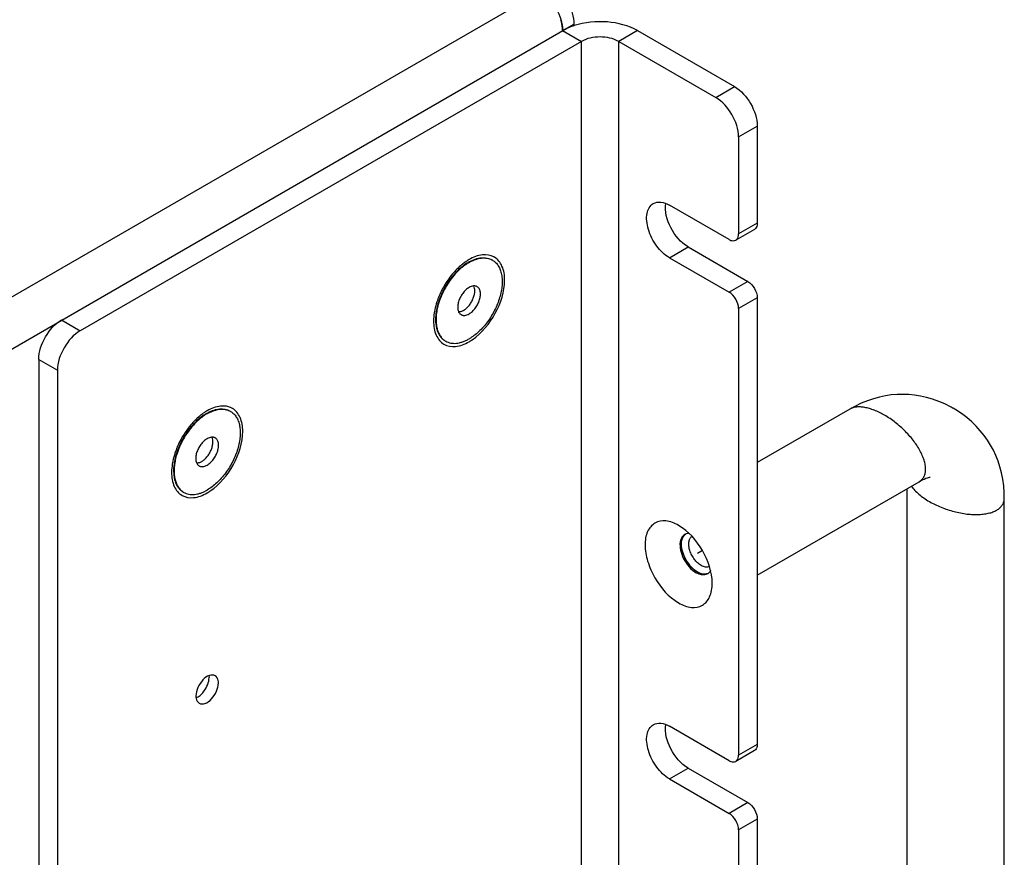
# Model space of a CAD drawing. Header units: inches. Extents: x 0 to 34, y 0 to 22.
# Tile 69 of 127: x 8.1 to 9, y 8.6 to 9.4. Entities that reach past the tile are written whole.
import ezdxf

# ---------------------------------------------------------------- set-up
doc = ezdxf.new("R2010")
doc.units = ezdxf.units.IN
doc.header["$LTSCALE"] = 1.87
doc.header["$MEASUREMENT"] = 0
doc.layers.get('0').update_dxf_attribs({"linetype": 'CONTINUOUS'})
doc.layers.add('02___PRT_ALL_AXES', color=7, linetype='CONTINUOUS')
doc.layers.add('03___PRT_ALL_CURVES', color=7, linetype='CONTINUOUS')

msp = doc.modelspace()

# ---------------------------------------------------------------- linework, layer by layer
at = {"color": 7, "linetype": 'CONTINUOUS'}
for p, q in [((5.51748, 7.67225), (8.5554, 9.42631)), ((5.53836, 7.63609), (8.57628, 9.39014)), ((8.56584, 9.38411), (8.58324, 9.37407)), ((8.63543, 9.38411), (8.61803, 9.37407)), ((8.63543, 9.38411), (8.72562, 9.33204)), ((8.70822, 9.322), (8.72562, 9.33204)), ((8.72943, 9.28526), (8.74683, 9.2953)), ((8.74683, 9.2953), (8.74683, 9.20502)), ((8.74683, 9.20502), (8.72943, 9.19498)), ((8.74424, 9.1993), (8.72684, 9.18926)), ((8.68259, 9.18292), (8.73799, 9.15093)), ((8.73799, 9.15093), (8.72059, 9.14089)), ((8.74683, 9.13562), (8.72943, 9.12558)), ((8.74683, 9.13562), (8.74683, 8.72024)), ((8.09987, 9.11507), (8.11727, 9.10502)), ((8.07866, 9.07833), (8.09606, 9.06828)), ((8.07866, 9.07833), (8.07866, 7.39955)), ((8.83294, 9.03215), (8.74683, 8.98243)), ((8.74683, 8.87772), (8.89731, 8.96461)), ((8.8859, 8.95802), (8.8859, 8.3042)), ((8.97658, 8.94922), (8.97658, 8.94923)), ((8.97658, 8.28222), (8.97658, 8.94922)), ((8.74683, 8.72024), (8.72943, 8.7102)), ((8.74424, 8.71452), (8.72684, 8.70448)), ((8.68259, 8.69814), (8.73799, 8.66615)), ((8.73799, 8.66615), (8.72059, 8.65611)), ((8.74683, 8.65084), (8.72943, 8.6408)), ((8.74683, 8.65084), (8.74683, 8.26098))]:
    msp.add_line(p, q, dxfattribs=at)
at = {"color": 3, "linetype": 'CONTINUOUS'}
for p, q in [((8.57628, 9.39014), (8.57628, 9.3887)), ((8.58324, 9.37407), (8.11727, 9.10502)), ((8.58324, 7.6463), (8.58324, 9.37407)), ((8.61803, 9.37407), (8.70822, 9.322)), ((8.61803, 7.6463), (8.61803, 9.37407)), ((8.72943, 9.28526), (8.72943, 9.19498)), ((8.72059, 9.18988), (8.66519, 9.22187)), ((8.66519, 9.17288), (8.72059, 9.14089)), ((8.72943, 9.12558), (8.72943, 8.7102)), ((8.09606, 9.06828), (8.09606, 7.3895)), ((8.23686, 8.78418), (8.23699, 8.78239)), ((8.72059, 8.7051), (8.66519, 8.73709)), ((8.66519, 8.6881), (8.72059, 8.65611)), ((8.72943, 8.6408), (8.72943, 8.25093))]:
    msp.add_line(p, q, dxfattribs=at)
at = {"color": 7, "linetype": 'CONTINUOUS'}
for points in [[(8.92914, 9.03282), (8.92705, 9.03399), (8.9213, 9.03689), (8.91555, 9.03933), (8.90987, 9.04133), (8.90428, 9.04292), (8.89871, 9.04416), (8.89317, 9.04504), (8.8877, 9.04559), (8.88224, 9.0458), (8.87682, 9.04569), (8.87141, 9.04524), (8.86596, 9.04446), (8.86047, 9.04332), (8.85492, 9.04181), (8.84924, 9.03988), (8.8434, 9.03749), (8.83742, 9.03461), (8.83294, 9.03215)], [(8.97658, 8.94923), (8.97647, 8.95417), (8.97599, 8.96078), (8.97515, 8.96704), (8.97399, 8.97292), (8.97254, 8.97848), (8.97079, 8.98381), (8.96876, 8.98892), (8.96645, 8.99382), (8.96385, 8.99857), (8.96095, 9.00319), (8.95777, 9.00765), (8.95425, 9.012), (8.95042, 9.01621), (8.94626, 9.02025), (8.94171, 9.02417), (8.93675, 9.02793), (8.9314, 9.03147), (8.92906, 9.03286)], [(8.89731, 8.96461), (8.89855, 8.9653), (8.90044, 8.96628), (8.90217, 8.96708), (8.90372, 8.96772), (8.90509, 8.96821), (8.90623, 8.96855), (8.90714, 8.96878), (8.90774, 8.96891)]]:
    msp.add_lwpolyline(points, dxfattribs=at)
for centre, radius, start, end in [((8.52221, 9.38177), 0.04385, 16.49391, 16.62137), ((8.59646, 9.32736), 0.06459, 108.21787, 108.44357), ((8.59663, 9.32684), 0.06514, 107.8585, 108.21768), ((8.49867, 9.13363), 0.04057, 119.60815, 120.00195), ((8.49935, 9.13297), 0.04102, 120.00193, 120.34696), ((8.49334, 9.15809), 0.0145, 60.00322, 62.06812), ((8.51152, 9.11201), 0.06373, 163.16146, 165.44108), ((8.46436, 9.10789), 0.01453, 237.92273, 238.47885), ((8.46435, 9.10788), 0.01451, 238.47876, 240.00291), ((8.24975, 9.01744), 0.0145, 60.00322, 62.06812), ((8.25508, 8.99298), 0.04057, 119.60815, 120.00195), ((8.25576, 8.99233), 0.04102, 120.00193, 120.34696), ((8.26793, 8.97136), 0.06373, 163.16146, 165.44108), ((8.22077, 8.96724), 0.01453, 237.92273, 238.47885), ((8.22076, 8.96723), 0.01451, 238.47876, 240.00291), ((8.68921, 8.90928), 0.00544, 124.65935, 127.04647), ((8.70105, 8.89782), 0.01984, 239.55495, 239.99782), ((8.70092, 8.89759), 0.01957, 239.99799, 240.44538)]:
    msp.add_arc(centre, radius, start, end, dxfattribs=at)
at = {"color": 3, "linetype": 'CONTINUOUS'}
for centre, radius, start, end in [((8.51181, 9.11804), 0.06262, 129.6464, 134.99024), ((8.5083, 9.12219), 0.05718, 127.99956, 129.58744), ((8.50576, 9.12549), 0.05302, 124.1847, 128.02938), ((8.50233, 9.13054), 0.04691, 120.04804, 124.19329), ((8.49447, 9.16005), 0.01549, 59.08179, 60.92762), ((8.52104, 9.10924), 0.07538, 138.185, 144.227), ((8.51669, 9.11309), 0.06957, 134.94733, 138.15505), ((8.52515, 9.10624), 0.08046, 144.20262, 152.89606), ((8.45535, 9.13541), 0.04691, 300.04804, 304.19329), ((8.26217, 8.98484), 0.05302, 124.1847, 128.02938), ((8.25874, 8.9899), 0.04691, 120.04804, 124.19329), ((8.25088, 9.0194), 0.01549, 59.08179, 60.92762), ((8.2731, 8.97245), 0.06957, 134.94733, 138.15505), ((8.26822, 8.9774), 0.06262, 129.6464, 134.99024), ((8.26471, 8.98154), 0.05718, 127.99956, 129.58744), ((8.28156, 8.9656), 0.08046, 144.20262, 152.89606), ((8.27745, 8.9686), 0.07538, 138.185, 144.227), ((8.21176, 8.99477), 0.04691, 300.04804, 304.19329)]:
    msp.add_arc(centre, radius, start, end, dxfattribs=at)
for points, knots in [([(8.5554, 9.42631), (8.55836, 9.42459), (8.56397, 9.41987), (8.57052, 9.41093), (8.57499, 9.40078), (8.57628, 9.39356), (8.57628, 9.39014)], [0, 0, 0, 0, 0.237222, 0.500006, 0.762786, 1, 1, 1, 1]), ([(8.72943, 9.28526), (8.72943, 9.29253), (8.72446, 9.30688), (8.71451, 9.31836), (8.70822, 9.322)], [0, 0, 0, 0, 0.499994, 1, 1, 1, 1]), ([(8.72684, 9.18926), (8.72725, 9.18949), (8.72894, 9.19091), (8.72943, 9.1933), (8.72943, 9.19498)], [0, 0, 0, 0, 0.220937, 1, 1, 1, 1]), ([(8.72059, 9.18988), (8.72114, 9.18956), (8.72304, 9.18862), (8.72553, 9.1885), (8.72684, 9.18926)], [0, 0, 0, 0, 0.29536, 1, 1, 1, 1]), ([(8.502, 9.17359), (8.49884, 9.17534), (8.49031, 9.17654), (8.48267, 9.17336), (8.47884, 9.17115)], [0, 0, 0, 0, 0.449545, 1, 1, 1, 1]), ([(8.5119, 9.15207), (8.5119, 9.15649), (8.51083, 9.16469), (8.50553, 9.17149), (8.50243, 9.17334)], [0, 0, 0, 0, 0.550498, 1, 1, 1, 1]), ([(8.48171, 9.09661), (8.49074, 9.10273), (8.50488, 9.12004), (8.5119, 9.1414), (8.5119, 9.15207)], [0, 0, 0, 0, 0.505376, 1, 1, 1, 1]), ([(8.72943, 9.12558), (8.72943, 9.12861), (8.72736, 9.13459), (8.72321, 9.13937), (8.72059, 9.14089)], [0, 0, 0, 0, 0.499994, 1, 1, 1, 1]), ([(8.44691, 9.12442), (8.44672, 9.12352), (8.44609, 9.12004), (8.44578, 9.1165), (8.44578, 9.11389)], [0, 0, 0, 0, 0.260621, 1, 1, 1, 1]), ([(8.44578, 9.11389), (8.44578, 9.10943), (8.44687, 9.10113), (8.45475, 9.09125), (8.46724, 9.08937), (8.47497, 9.09257), (8.47884, 9.09481)], [0, 0, 0, 0, 0.275389, 0.499991, 0.724621, 1, 1, 1, 1]), ([(8.11727, 9.10502), (8.11097, 9.10139), (8.10102, 9.08991), (8.09606, 9.07555), (8.09606, 9.06828)], [0, 0, 0, 0, 0.500006, 1, 1, 1, 1]), ([(8.25841, 9.03295), (8.25525, 9.0347), (8.24672, 9.03589), (8.23908, 9.03271), (8.23525, 9.0305)], [0, 0, 0, 0, 0.449545, 1, 1, 1, 1]), ([(8.26831, 9.01142), (8.26831, 9.01584), (8.26724, 9.02405), (8.26194, 9.03084), (8.25884, 9.0327)], [0, 0, 0, 0, 0.550498, 1, 1, 1, 1]), ([(8.23812, 8.95597), (8.24715, 8.96209), (8.26129, 8.97939), (8.26831, 9.00075), (8.26831, 9.01142)], [0, 0, 0, 0, 0.505376, 1, 1, 1, 1]), ([(8.20332, 8.98378), (8.20313, 8.98287), (8.2025, 8.9794), (8.20219, 8.97586), (8.20219, 8.97325)], [0, 0, 0, 0, 0.260621, 1, 1, 1, 1]), ([(8.20219, 8.97325), (8.20219, 8.96878), (8.20328, 8.96048), (8.21116, 8.95061), (8.22365, 8.94872), (8.23138, 8.95193), (8.23525, 8.95416)], [0, 0, 0, 0, 0.275389, 0.499991, 0.724621, 1, 1, 1, 1]), ([(8.24264, 8.78412), (8.24109, 8.78501), (8.23628, 8.78474), (8.23067, 8.78012), (8.22625, 8.77344), (8.22481, 8.76795), (8.22481, 8.76531)], [0, 0, 0, 0, 0.183582, 0.435209, 0.72843, 1, 1, 1, 1]), ([(8.22954, 8.76654), (8.23065, 8.76756), (8.23452, 8.77203), (8.23699, 8.77798), (8.23699, 8.78239)], [0, 0, 0, 0, 0.255307, 1, 1, 1, 1]), ([(8.24569, 8.77737), (8.24569, 8.77811), (8.24552, 8.78061), (8.24418, 8.78323), (8.24264, 8.78412)], [0, 0, 0, 0, 0.295175, 1, 1, 1, 1]), ([(8.22786, 8.75856), (8.22941, 8.75766), (8.23422, 8.75794), (8.23983, 8.76255), (8.24425, 8.76924), (8.24569, 8.77473), (8.24569, 8.77737)], [0, 0, 0, 0, 0.183582, 0.435209, 0.72843, 1, 1, 1, 1]), ([(8.22481, 8.76531), (8.22481, 8.76457), (8.22498, 8.76207), (8.22632, 8.75945), (8.22786, 8.75856)], [0, 0, 0, 0, 0.295175, 1, 1, 1, 1]), ([(8.22495, 8.76353), (8.22534, 8.76368), (8.22701, 8.76446), (8.2285, 8.76558), (8.22954, 8.76654)], [0, 0, 0, 0, 0.230857, 1, 1, 1, 1]), ([(8.72684, 8.70448), (8.72725, 8.70472), (8.72894, 8.70613), (8.72943, 8.70852), (8.72943, 8.7102)], [0, 0, 0, 0, 0.220937, 1, 1, 1, 1]), ([(8.72059, 8.7051), (8.72114, 8.70478), (8.72304, 8.70384), (8.72553, 8.70372), (8.72684, 8.70448)], [0, 0, 0, 0, 0.29536, 1, 1, 1, 1]), ([(8.72943, 8.6408), (8.72943, 8.64383), (8.72736, 8.64981), (8.72321, 8.65459), (8.72059, 8.65611)], [0, 0, 0, 0, 0.499994, 1, 1, 1, 1])]:
    msp.add_open_spline(points, degree=3, knots=knots, dxfattribs=at)
at = {"color": 7, "linetype": 'CONTINUOUS'}
for points, knots in [([(8.54496, 9.42028), (8.55115, 9.4167), (8.56095, 9.4054), (8.56584, 9.39127), (8.56584, 9.38411)], [0, 0, 0, 0, 0.500006, 1, 1, 1, 1]), ([(8.56584, 9.38411), (8.56584, 9.38492), (8.56569, 9.38833), (8.565, 9.39171), (8.56426, 9.39422)], [0, 0, 0, 0, 0.235577, 1, 1, 1, 1]), ([(8.57603, 9.38863), (8.57511, 9.38832), (8.57161, 9.38707), (8.56822, 9.38549), (8.56584, 9.38411)], [0, 0, 0, 0, 0.26062, 1, 1, 1, 1]), ([(8.63543, 9.38411), (8.62702, 9.38897), (8.60688, 9.39394), (8.58647, 9.392), (8.57666, 9.38884)], [0, 0, 0, 0, 0.485117, 1, 1, 1, 1]), ([(8.72562, 9.33204), (8.73191, 9.32841), (8.74186, 9.31693), (8.74683, 9.30257), (8.74683, 9.2953)], [0, 0, 0, 0, 0.500006, 1, 1, 1, 1]), ([(8.74683, 9.20502), (8.74683, 9.20439), (8.74669, 9.20228), (8.74555, 9.20006), (8.74424, 9.1993)], [0, 0, 0, 0, 0.295353, 1, 1, 1, 1]), ([(8.47838, 9.16876), (8.47787, 9.16846), (8.47579, 9.1672), (8.4738, 9.16576), (8.47236, 9.16459)], [0, 0, 0, 0, 0.241542, 1, 1, 1, 1]), ([(8.47863, 9.16837), (8.47812, 9.16808), (8.47606, 9.16681), (8.4741, 9.16538), (8.47268, 9.16422)], [0, 0, 0, 0, 0.241723, 1, 1, 1, 1]), ([(8.47863, 9.1689), (8.4796, 9.16945), (8.48154, 9.17045), (8.48449, 9.17163), (8.48739, 9.17246), (8.49021, 9.17292), (8.49293, 9.173), (8.49551, 9.1727), (8.49793, 9.17202), (8.49943, 9.17132), (8.50014, 9.17091)], [0, 0, 0, 0, 0.148312, 0.289079, 0.422181, 0.548044, 0.667449, 0.781519, 0.891761, 1, 1, 1, 1]), ([(8.47884, 9.1685), (8.4798, 9.16905), (8.4817, 9.17005), (8.48461, 9.17125), (8.48747, 9.17211), (8.49026, 9.17261), (8.49294, 9.17275), (8.49551, 9.17252), (8.49792, 9.17192), (8.49942, 9.17128), (8.50013, 9.1709)], [0, 0, 0, 0, 0.14808, 0.28882, 0.422051, 0.548132, 0.667765, 0.781978, 0.892154, 1, 1, 1, 1]), ([(8.50059, 9.17065), (8.50112, 9.17034), (8.50216, 9.16965), (8.50408, 9.16799), (8.50614, 9.16538), (8.50797, 9.1616), (8.50915, 9.15722), (8.50968, 9.15233), (8.50955, 9.14704), (8.50876, 9.14146), (8.50733, 9.13569), (8.50529, 9.12987), (8.50269, 9.12412), (8.49958, 9.11855), (8.49603, 9.11329), (8.49211, 9.10846), (8.4879, 9.10414), (8.48351, 9.10044), (8.4804, 9.09836), (8.47884, 9.09746)], [0, 0, 0, 0, 0.021333, 0.042895, 0.087471, 0.135247, 0.18715, 0.243589, 0.304539, 0.369631, 0.438234, 0.509526, 0.582556, 0.656295, 0.729679, 0.801665, 0.87126, 0.937616, 1, 1, 1, 1]), ([(8.47236, 9.16459), (8.47085, 9.16337), (8.46788, 9.16069), (8.46377, 9.1562), (8.45997, 9.15121), (8.45656, 9.14584), (8.45361, 9.14021), (8.4512, 9.13442), (8.44936, 9.12862), (8.44852, 9.12471), (8.44822, 9.12278)], [0, 0, 0, 0, 0.118799, 0.242827, 0.370487, 0.499999, 0.629511, 0.75717, 0.881201, 1, 1, 1, 1]), ([(8.46599, 9.15782), (8.46423, 9.15588), (8.46092, 9.15175), (8.45664, 9.14503), (8.4531, 9.13791), (8.45127, 9.13296), (8.45051, 9.13047)], [0, 0, 0, 0, 0.24786, 0.500943, 0.753547, 1, 1, 1, 1]), ([(8.47268, 9.16422), (8.4721, 9.16375), (8.46974, 9.16175), (8.46755, 9.15956), (8.46599, 9.15782)], [0, 0, 0, 0, 0.243209, 1, 1, 1, 1]), ([(8.73799, 9.15093), (8.74061, 9.14942), (8.74476, 9.14463), (8.74683, 9.13865), (8.74683, 9.13562)], [0, 0, 0, 0, 0.500006, 1, 1, 1, 1]), ([(8.47884, 9.14523), (8.4783, 9.14491), (8.47723, 9.1442), (8.47517, 9.14246), (8.47281, 9.13979), (8.47055, 9.13609), (8.46919, 9.13275), (8.46852, 9.13005), (8.46825, 9.12813), (8.46821, 9.1263), (8.46839, 9.12462), (8.4688, 9.12311), (8.46943, 9.1218), (8.47027, 9.12074), (8.47097, 9.1202), (8.47134, 9.11999)], [0, 0, 0, 0, 0.062394, 0.128814, 0.270312, 0.417382, 0.561638, 0.630274, 0.695399, 0.756379, 0.812845, 0.864773, 0.912571, 0.957169, 1, 1, 1, 1]), ([(8.47354, 9.12379), (8.47399, 9.12406), (8.47489, 9.12465), (8.47665, 9.12605), (8.47872, 9.1282), (8.48083, 9.13119), (8.48251, 9.13446), (8.48366, 9.13783), (8.48413, 9.14063), (8.48416, 9.14273), (8.48398, 9.14458), (8.48359, 9.14589), (8.48321, 9.14666)], [0, 0, 0, 0, 0.05895, 0.121257, 0.253552, 0.392287, 0.531893, 0.666668, 0.791554, 0.849163, 0.903137, 1, 1, 1, 1]), ([(8.48634, 9.14597), (8.48609, 9.14611), (8.48557, 9.14636), (8.48473, 9.14659), (8.48383, 9.14669), (8.48253, 9.14664), (8.48081, 9.14623), (8.4795, 9.14561), (8.47884, 9.14523)], [0, 0, 0, 0, 0.108093, 0.218235, 0.33225, 0.451678, 0.710656, 1, 1, 1, 1]), ([(8.47884, 9.12073), (8.47938, 9.12104), (8.48045, 9.12176), (8.48251, 9.1235), (8.48487, 9.12617), (8.48713, 9.12986), (8.48849, 9.13321), (8.48916, 9.1359), (8.48943, 9.13783), (8.48947, 9.13965), (8.48929, 9.14134), (8.48888, 9.14285), (8.48825, 9.14415), (8.48741, 9.14522), (8.48671, 9.14576), (8.48634, 9.14597)], [0, 0, 0, 0, 0.062394, 0.128814, 0.270312, 0.417382, 0.561638, 0.630274, 0.695399, 0.756379, 0.812845, 0.864773, 0.912571, 0.957169, 1, 1, 1, 1]), ([(8.44822, 9.12278), (8.44814, 9.12225), (8.44785, 9.1202), (8.44768, 9.11813), (8.44764, 9.11658)], [0, 0, 0, 0, 0.2568, 1, 1, 1, 1]), ([(8.44983, 9.12803), (8.44937, 9.12626), (8.44863, 9.12277), (8.44805, 9.1176), (8.44806, 9.11272), (8.44864, 9.10821), (8.44981, 9.10415), (8.45153, 9.10063), (8.45344, 9.09816), (8.4552, 9.09656), (8.45615, 9.09589), (8.45664, 9.09558)], [0, 0, 0, 0, 0.155444, 0.302858, 0.441092, 0.569525, 0.688219, 0.798083, 0.901002, 0.9508, 1, 1, 1, 1]), ([(8.47354, 9.12379), (8.47317, 9.12358), (8.47181, 9.12288), (8.47029, 9.12242), (8.46918, 9.12236)], [0, 0, 0, 0, 0.27324, 1, 1, 1, 1]), ([(8.47134, 9.11999), (8.47159, 9.11985), (8.47211, 9.1196), (8.47295, 9.11937), (8.47385, 9.11927), (8.47515, 9.11931), (8.47687, 9.11973), (8.47818, 9.12035), (8.47884, 9.12073)], [0, 0, 0, 0, 0.108093, 0.218235, 0.33225, 0.451678, 0.710656, 1, 1, 1, 1]), ([(8.07866, 9.07833), (8.07866, 9.0856), (8.08362, 9.09996), (8.09357, 9.11144), (8.09987, 9.11507)], [0, 0, 0, 0, 0.499994, 1, 1, 1, 1]), ([(8.44764, 9.11658), (8.44758, 9.11426), (8.44776, 9.11084), (8.44871, 9.10654), (8.44971, 9.10367), (8.45101, 9.10111), (8.4526, 9.09887), (8.45447, 9.097), (8.45589, 9.096), (8.45663, 9.09557)], [0, 0, 0, 0, 0.290968, 0.424723, 0.550843, 0.670059, 0.783527, 0.892852, 1, 1, 1, 1]), ([(8.45709, 9.09531), (8.4578, 9.09489), (8.45932, 9.09419), (8.46177, 9.09351), (8.46438, 9.09322), (8.46713, 9.09331), (8.46998, 9.09379), (8.47291, 9.09465), (8.4759, 9.09587), (8.47786, 9.0969), (8.47884, 9.09746)], [0, 0, 0, 0, 0.108008, 0.218056, 0.331997, 0.451355, 0.577261, 0.710492, 0.851457, 1, 1, 1, 1]), ([(8.23504, 9.02825), (8.23601, 9.0288), (8.23795, 9.0298), (8.2409, 9.03099), (8.2438, 9.03181), (8.24662, 9.03227), (8.24934, 9.03235), (8.25192, 9.03205), (8.25434, 9.03138), (8.25584, 9.03067), (8.25655, 9.03027)], [0, 0, 0, 0, 0.148312, 0.289079, 0.422181, 0.548044, 0.667449, 0.781519, 0.891761, 1, 1, 1, 1]), ([(8.23525, 9.02785), (8.23621, 9.0284), (8.23811, 9.0294), (8.24102, 9.03061), (8.24388, 9.03146), (8.24667, 9.03196), (8.24936, 9.0321), (8.25192, 9.03187), (8.25433, 9.03128), (8.25583, 9.03064), (8.25654, 9.03026)], [0, 0, 0, 0, 0.14808, 0.28882, 0.422051, 0.548132, 0.667765, 0.781978, 0.892154, 1, 1, 1, 1]), ([(8.257, 9.03001), (8.25753, 9.0297), (8.25857, 9.02901), (8.26049, 9.02735), (8.26255, 9.02474), (8.26438, 9.02095), (8.26556, 9.01657), (8.26609, 9.01169), (8.26596, 9.0064), (8.26517, 9.00081), (8.26374, 8.99505), (8.2617, 8.98923), (8.2591, 8.98347), (8.25599, 8.97791), (8.25244, 8.97265), (8.24852, 8.96781), (8.24431, 8.96349), (8.23992, 8.95979), (8.23681, 8.95772), (8.23525, 8.95682)], [0, 0, 0, 0, 0.021333, 0.042895, 0.087471, 0.135247, 0.18715, 0.243589, 0.304539, 0.369631, 0.438234, 0.509526, 0.582556, 0.656295, 0.729679, 0.801665, 0.87126, 0.937616, 1, 1, 1, 1]), ([(8.86512, 9.0265), (8.86209, 9.02825), (8.85749, 9.03051), (8.85125, 9.03264), (8.84692, 9.03368), (8.84286, 9.03418), (8.83914, 9.03413), (8.83581, 9.0335), (8.83383, 9.03266), (8.83294, 9.03215)], [0, 0, 0, 0, 0.309252, 0.450755, 0.582013, 0.702278, 0.811305, 0.909775, 1, 1, 1, 1]), ([(8.22877, 9.02395), (8.22726, 9.02272), (8.22429, 9.02005), (8.22018, 9.01555), (8.21638, 9.01057), (8.21297, 9.0052), (8.21002, 8.99956), (8.20761, 8.99378), (8.20577, 8.98797), (8.20493, 8.98406), (8.20463, 8.98213)], [0, 0, 0, 0, 0.118799, 0.242827, 0.370487, 0.499999, 0.629511, 0.75717, 0.881201, 1, 1, 1, 1]), ([(8.22909, 9.02358), (8.22851, 9.0231), (8.22615, 9.0211), (8.22396, 9.01891), (8.2224, 9.01718)], [0, 0, 0, 0, 0.243209, 1, 1, 1, 1]), ([(8.23479, 9.02811), (8.23428, 9.02782), (8.2322, 9.02655), (8.23021, 9.02511), (8.22877, 9.02395)], [0, 0, 0, 0, 0.241542, 1, 1, 1, 1]), ([(8.23504, 9.02773), (8.23453, 9.02743), (8.23247, 9.02616), (8.23051, 9.02473), (8.22909, 9.02358)], [0, 0, 0, 0, 0.241723, 1, 1, 1, 1]), ([(8.89731, 8.96461), (8.8982, 8.96512), (8.89986, 8.96638), (8.90177, 8.96889), (8.90299, 8.97193), (8.90341, 8.97477), (8.90341, 8.97721), (8.90316, 8.97992), (8.9024, 8.98352), (8.90085, 8.98798), (8.89869, 8.99262), (8.89595, 8.99737), (8.8915, 9.00383), (8.88474, 9.01154), (8.87549, 9.01976), (8.86865, 9.02447), (8.86512, 9.0265)], [0, 0, 0, 0, 0.03911, 0.077813, 0.118145, 0.161927, 0.185612, 0.210644, 0.264847, 0.32453, 0.389308, 0.458616, 0.531802, 0.686585, 0.845681, 1, 1, 1, 1]), ([(8.2224, 9.01718), (8.22064, 9.01524), (8.21733, 9.0111), (8.21305, 9.00438), (8.20951, 8.99727), (8.20768, 8.99231), (8.20692, 8.98982)], [0, 0, 0, 0, 0.24786, 0.500943, 0.753547, 1, 1, 1, 1]), ([(8.23525, 9.00458), (8.23471, 9.00427), (8.23364, 9.00355), (8.23158, 9.00182), (8.22922, 8.99914), (8.22696, 8.99545), (8.2256, 8.9921), (8.22493, 8.98941), (8.22466, 8.98748), (8.22462, 8.98566), (8.2248, 8.98397), (8.22521, 8.98246), (8.22584, 8.98116), (8.22668, 8.98009), (8.22738, 8.97956), (8.22775, 8.97934)], [0, 0, 0, 0, 0.062394, 0.128814, 0.270312, 0.417382, 0.561638, 0.630274, 0.695399, 0.756379, 0.812845, 0.864773, 0.912571, 0.957169, 1, 1, 1, 1]), ([(8.22995, 8.98315), (8.2304, 8.98341), (8.2313, 8.984), (8.23306, 8.98541), (8.23513, 8.98756), (8.23724, 8.99054), (8.23892, 8.99382), (8.24007, 8.99719), (8.24054, 8.99998), (8.24057, 9.00209), (8.24039, 9.00393), (8.24, 9.00524), (8.23962, 9.00601)], [0, 0, 0, 0, 0.05895, 0.121257, 0.253552, 0.392287, 0.531893, 0.666668, 0.791554, 0.849163, 0.903137, 1, 1, 1, 1]), ([(8.24275, 9.00532), (8.2425, 9.00547), (8.24198, 9.00571), (8.24114, 9.00594), (8.24024, 9.00604), (8.23894, 9.006), (8.23722, 9.00558), (8.23591, 9.00496), (8.23525, 9.00458)], [0, 0, 0, 0, 0.108093, 0.218235, 0.33225, 0.451678, 0.710656, 1, 1, 1, 1]), ([(8.23525, 8.98009), (8.23579, 8.9804), (8.23686, 8.98111), (8.23892, 8.98285), (8.24128, 8.98553), (8.24354, 8.98922), (8.2449, 8.99256), (8.24557, 8.99526), (8.24584, 8.99718), (8.24588, 8.99901), (8.2457, 9.00069), (8.24529, 9.0022), (8.24466, 9.00351), (8.24382, 9.00457), (8.24312, 9.00511), (8.24275, 9.00532)], [0, 0, 0, 0, 0.062394, 0.128814, 0.270312, 0.417382, 0.561638, 0.630274, 0.695399, 0.756379, 0.812845, 0.864773, 0.912571, 0.957169, 1, 1, 1, 1]), ([(8.20624, 8.98738), (8.20578, 8.98561), (8.20504, 8.98212), (8.20446, 8.97696), (8.20447, 8.97207), (8.20505, 8.96756), (8.20622, 8.96351), (8.20794, 8.95998), (8.20985, 8.95752), (8.21161, 8.95592), (8.21256, 8.95524), (8.21305, 8.95493)], [0, 0, 0, 0, 0.155444, 0.302858, 0.441092, 0.569525, 0.688219, 0.798083, 0.901002, 0.9508, 1, 1, 1, 1]), ([(8.22995, 8.98315), (8.22958, 8.98294), (8.22822, 8.98223), (8.2267, 8.98178), (8.22559, 8.98171)], [0, 0, 0, 0, 0.27324, 1, 1, 1, 1]), ([(8.20405, 8.97594), (8.20399, 8.97361), (8.20417, 8.9702), (8.20512, 8.96589), (8.20612, 8.96303), (8.20742, 8.96046), (8.20901, 8.95823), (8.21088, 8.95635), (8.2123, 8.95535), (8.21304, 8.95492)], [0, 0, 0, 0, 0.290968, 0.424723, 0.550843, 0.670059, 0.783527, 0.892852, 1, 1, 1, 1]), ([(8.20463, 8.98213), (8.20455, 8.98161), (8.20426, 8.97955), (8.20409, 8.97748), (8.20405, 8.97594)], [0, 0, 0, 0, 0.2568, 1, 1, 1, 1]), ([(8.22775, 8.97934), (8.228, 8.9792), (8.22852, 8.97896), (8.22936, 8.97872), (8.23026, 8.97862), (8.23156, 8.97867), (8.23328, 8.97908), (8.23459, 8.97971), (8.23525, 8.98009)], [0, 0, 0, 0, 0.108093, 0.218235, 0.33225, 0.451678, 0.710656, 1, 1, 1, 1]), ([(8.2135, 8.95466), (8.21421, 8.95425), (8.21573, 8.95354), (8.21818, 8.95286), (8.22079, 8.95257), (8.22354, 8.95267), (8.22639, 8.95315), (8.22932, 8.954), (8.23231, 8.95523), (8.23427, 8.95625), (8.23525, 8.95682)], [0, 0, 0, 0, 0.108008, 0.218056, 0.331997, 0.451355, 0.577261, 0.710492, 0.851457, 1, 1, 1, 1]), ([(8.89003, 8.9604), (8.89099, 8.95909), (8.89321, 8.95647), (8.89713, 8.95281), (8.90173, 8.9493), (8.9051, 8.94717), (8.90688, 8.94614)], [0, 0, 0, 0, 0.220236, 0.461843, 0.722648, 1, 1, 1, 1]), ([(8.90688, 8.94614), (8.91041, 8.94411), (8.9179, 8.94053), (8.92965, 8.93663), (8.93971, 8.93464), (8.94753, 8.93401), (8.95301, 8.93401), (8.95811, 8.93446), (8.96275, 8.93536), (8.96625, 8.93649), (8.96871, 8.93763), (8.97083, 8.93885), (8.97308, 8.94064), (8.9751, 8.94322), (8.97632, 8.94612), (8.97658, 8.94819), (8.97658, 8.94922)], [0, 0, 0, 0, 0.154321, 0.313419, 0.468201, 0.541386, 0.610692, 0.675468, 0.735148, 0.789349, 0.814379, 0.838063, 0.881844, 0.922177, 0.960883, 1, 1, 1, 1]), ([(8.691, 8.88071), (8.68969, 8.88148), (8.68712, 8.8834), (8.68373, 8.88698), (8.68076, 8.8912), (8.67842, 8.89582), (8.67682, 8.90056), (8.67607, 8.90516), (8.67621, 8.90934), (8.67697, 8.91188), (8.67752, 8.91295)], [0, 0, 0, 0, 0.121647, 0.25433, 0.393253, 0.532886, 0.667541, 0.79221, 0.903358, 1, 1, 1, 1]), ([(8.67752, 8.91295), (8.67782, 8.91353), (8.67852, 8.91461), (8.67945, 8.9155), (8.67996, 8.91586)], [0, 0, 0, 0, 0.513699, 1, 1, 1, 1]), ([(8.69461, 8.88666), (8.69345, 8.88734), (8.69118, 8.88906), (8.68827, 8.89233), (8.68583, 8.89618), (8.68407, 8.90031), (8.68312, 8.90442), (8.68307, 8.90769), (8.68354, 8.90999), (8.6841, 8.91145), (8.68489, 8.91268), (8.68557, 8.91334), (8.68593, 8.91362)], [0, 0, 0, 0, 0.127188, 0.266964, 0.412554, 0.556177, 0.69038, 0.809448, 0.86257, 0.911521, 0.956948, 1, 1, 1, 1]), ([(8.70234, 8.88565), (8.70181, 8.8854), (8.70062, 8.88506), (8.69868, 8.88509), (8.69662, 8.88563), (8.69528, 8.88628), (8.69461, 8.88666)], [0, 0, 0, 0, 0.217847, 0.45225, 0.712061, 1, 1, 1, 1]), ([(8.69799, 8.8786), (8.69746, 8.87859), (8.69605, 8.87869), (8.69376, 8.8793), (8.6921, 8.88009), (8.69126, 8.88056)], [0, 0, 0, 0, 0.225992, 0.594123, 1, 1, 1, 1]), ([(8.70112, 8.87928), (8.70064, 8.87906), (8.69961, 8.87872), (8.69854, 8.87861), (8.69799, 8.8786)], [0, 0, 0, 0, 0.489528, 1, 1, 1, 1]), ([(8.74683, 8.72024), (8.74683, 8.71961), (8.74669, 8.7175), (8.74555, 8.71528), (8.74424, 8.71452)], [0, 0, 0, 0, 0.295353, 1, 1, 1, 1]), ([(8.73799, 8.66615), (8.74061, 8.66464), (8.74476, 8.65986), (8.74683, 8.65387), (8.74683, 8.65084)], [0, 0, 0, 0, 0.500006, 1, 1, 1, 1])]:
    msp.add_open_spline(points, degree=3, knots=knots, dxfattribs=at)
at = {"color": 3, "linetype": 'CONTINUOUS'}
for points in [[(8.61803, 9.37407), (8.61287, 9.37705), (8.60063, 9.37941), (8.5884, 9.37705), (8.58324, 9.37407)], [(8.45352, 9.1429), (8.4517, 9.13934), (8.45013, 9.13563), (8.44888, 9.13182)], [(8.44888, 9.13182), (8.44809, 9.12939), (8.44742, 9.12692), (8.44691, 9.12442)], [(8.20993, 9.00226), (8.20811, 8.99869), (8.20654, 8.99498), (8.20529, 8.99118)], [(8.20529, 8.99118), (8.2045, 8.98875), (8.20383, 8.98628), (8.20332, 8.98378)]]:
    msp.add_open_spline(points, degree=3, dxfattribs=at)
at = {"layer": '02___PRT_ALL_AXES', "color": 7, "linetype": 'CONTINUOUS'}
for p, q in [((8.66519, 9.17288), (8.68259, 9.18292)), ((8.67746, 8.91283), (8.6769, 8.91147)), ((8.68652, 8.88242), (8.68997, 8.87996)), ((8.69113, 8.88064), (8.69426, 8.87921)), ((8.69426, 8.87921), (8.69576, 8.87881)), ((8.69668, 8.87792), (8.69509, 8.87805)), ((8.66519, 8.6881), (8.68259, 8.69814))]:
    msp.add_line(p, q, dxfattribs=at)
at = {"layer": '02___PRT_ALL_AXES', "color": 3, "linetype": 'CONTINUOUS'}
msp.add_line((8.67373, 8.92389), (8.67373, 8.9239), dxfattribs=at)
at = {"layer": '02___PRT_ALL_AXES', "color": 7, "linetype": 'CONTINUOUS'}
for centre, radius, start, end in [((8.68293, 8.90945), 0.00707, 114.99749, 120.04371), ((8.69949, 8.89644), 0.01903, 239.98827, 242.22928), ((8.70126, 8.89816), 0.02024, 238.27985, 239.98962), ((8.697, 8.88505), 0.00709, 300.04481, 302.91393), ((8.69698, 8.88508), 0.00713, 302.9137, 305.00977)]:
    msp.add_arc(centre, radius, start, end, dxfattribs=at)
at = {"layer": '02___PRT_ALL_AXES', "color": 3, "linetype": 'CONTINUOUS'}
for points, knots in [([(8.66519, 9.17288), (8.66055, 9.17556), (8.65241, 9.18367), (8.64598, 9.19614), (8.64385, 9.20682), (8.64392, 9.21541), (8.64704, 9.22154), (8.65018, 9.22335)], [0, 0, 0, 0, 0.271037, 0.563761, 0.698497, 0.816701, 1, 1, 1, 1]), ([(8.65018, 9.22335), (8.6522, 9.22452), (8.65774, 9.22536), (8.6627, 9.2233), (8.66519, 9.22187)], [0, 0, 0, 0, 0.449176, 1, 1, 1, 1]), ([(8.67373, 8.9239), (8.67008, 8.926), (8.66279, 8.92903), (8.65099, 8.92725), (8.64356, 8.91791), (8.64181, 8.90493), (8.64445, 8.88998), (8.65314, 8.8703), (8.66447, 8.85719), (8.67373, 8.85184)], [0, 0, 0, 0, 0.114584, 0.208037, 0.3015, 0.416077, 0.555152, 0.709212, 1, 1, 1, 1]), ([(8.70493, 8.86985), (8.70493, 8.88055), (8.69763, 8.90166), (8.68299, 8.91855), (8.67373, 8.92389)], [0, 0, 0, 0, 0.499994, 1, 1, 1, 1]), ([(8.67373, 8.85184), (8.67738, 8.84973), (8.68468, 8.84671), (8.69647, 8.84849), (8.70391, 8.85781), (8.70493, 8.86564), (8.70493, 8.86985)], [0, 0, 0, 0, 0.275404, 0.500014, 0.724636, 1, 1, 1, 1]), ([(8.66519, 8.6881), (8.66055, 8.69078), (8.65241, 8.69889), (8.64598, 8.71137), (8.64385, 8.72204), (8.64392, 8.73063), (8.64704, 8.73676), (8.65018, 8.73857)], [0, 0, 0, 0, 0.271037, 0.563761, 0.698497, 0.816701, 1, 1, 1, 1]), ([(8.65018, 8.73857), (8.6522, 8.73974), (8.65774, 8.74058), (8.6627, 8.73852), (8.66519, 8.73709)], [0, 0, 0, 0, 0.449176, 1, 1, 1, 1])]:
    msp.add_open_spline(points, degree=3, knots=knots, dxfattribs=at)
at = {"layer": '02___PRT_ALL_AXES', "color": 7, "linetype": 'CONTINUOUS'}
for points, knots in [([(8.68259, 9.18292), (8.67559, 9.18696), (8.66512, 9.19974), (8.66046, 9.21594), (8.66166, 9.22354)], [0, 0, 0, 0, 0.51196, 1, 1, 1, 1]), ([(8.67623, 8.91202), (8.67411, 8.90756), (8.67585, 8.89554), (8.682, 8.88627), (8.68652, 8.88242)], [0, 0, 0, 0, 0.454098, 1, 1, 1, 1]), ([(8.6769, 8.91147), (8.67544, 8.90713), (8.67714, 8.89646), (8.6826, 8.88787), (8.68651, 8.88415)], [0, 0, 0, 0, 0.459328, 1, 1, 1, 1]), ([(8.69576, 8.87881), (8.69624, 8.87871), (8.69804, 8.87846), (8.69994, 8.87873), (8.70114, 8.87929)], [0, 0, 0, 0, 0.270359, 1, 1, 1, 1]), ([(8.68259, 8.69814), (8.67559, 8.70218), (8.66512, 8.71496), (8.66046, 8.73116), (8.66166, 8.73876)], [0, 0, 0, 0, 0.51196, 1, 1, 1, 1])]:
    msp.add_open_spline(points, degree=3, knots=knots, dxfattribs=at)
for points in [[(8.67939, 8.91557), (8.67802, 8.91478), (8.67691, 8.91345), (8.67623, 8.91202)], [(8.67994, 8.91585), (8.67889, 8.91509), (8.67804, 8.914), (8.67746, 8.91283)], [(8.68334, 8.91656), (8.68219, 8.91657), (8.68099, 8.91635), (8.67994, 8.91586)], [(8.68651, 8.88415), (8.68776, 8.88295), (8.68914, 8.88186), (8.69061, 8.88095)], [(8.69509, 8.87805), (8.69353, 8.8783), (8.69202, 8.87887), (8.69062, 8.8796)], [(8.70055, 8.87892), (8.6994, 8.87825), (8.69802, 8.87793), (8.69668, 8.87792)], [(8.7034, 8.88186), (8.70282, 8.88085), (8.70202, 8.87992), (8.70107, 8.87925)]]:
    msp.add_open_spline(points, degree=3, dxfattribs=at)
at = {"layer": '03___PRT_ALL_CURVES', "color": 4, "linetype": 'CONTINUOUS'}
msp.add_line((8.69579, 8.90061), (8.69113, 8.89791), dxfattribs=at)

doc.saveas('drawing.dxf')
